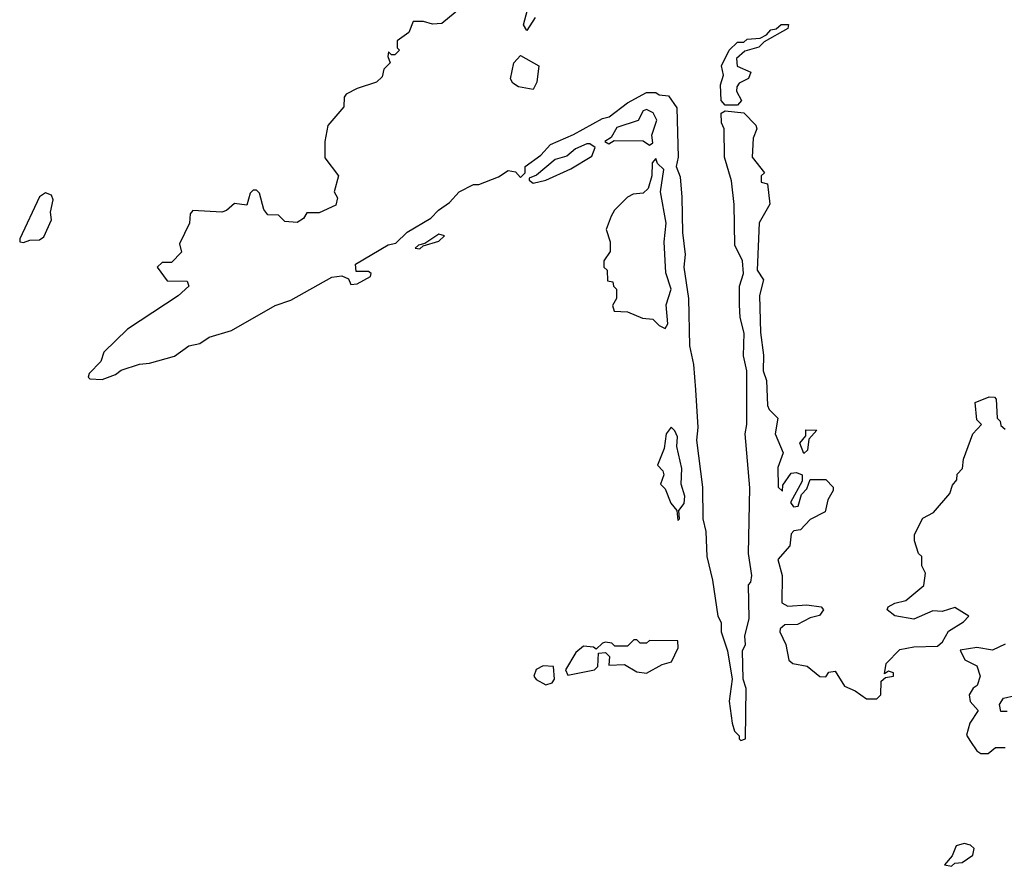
# Model space of a CAD drawing. Extents: x 2106670 to 2323771, y 35271 to 224896.
# Tile 139 of 256: x 2197702 to 2200833, y 135420 to 138112. Entities that reach past the tile are written whole.
import ezdxf

# ---------------------------------------------------------------- set-up
doc = ezdxf.new("R2010")
doc.units = 0

msp = doc.modelspace()

# ---------------------------------------------------------------- linework, layer by layer
at = {"layer": '0CON20XD'}
for points in [[(2199105, 138150), (2199045, 138100), (2199015, 138097.5), (2198986.1, 138106.1), (2198953.8, 138106.2), (2198939.3, 138070.7), (2198902.5, 138045), (2198902.5, 138022.5), (2198910, 138015), (2198895, 138000), (2198885, 138000), (2198875, 138010), (2198872.5, 137995), (2198880, 137975), (2198860, 137955), (2198855, 137930), (2198837, 137913), (2198775, 137893.3), (2198740, 137875), (2198733.8, 137865), (2198732.5, 137835), (2198682.5, 137775), (2198672.5, 137725), (2198673, 137673), (2198716, 137615), (2198702, 137565), (2198713.3, 137545), (2198707.7, 137522.3), (2198655, 137497.5), (2198615, 137497.5), (2198605, 137480), (2198585, 137467.5), (2198545, 137470), (2198525, 137490), (2198491.7, 137491.7), (2198478.3, 137508.3), (2198465, 137560), (2198455, 137570), (2198445, 137570), (2198435, 137560), (2198425, 137522.5), (2198385, 137527.5), (2198360, 137505), (2198345, 137500), (2198252.5, 137505), (2198244, 137495), (2198242.5, 137465), (2198210.7, 137399.3), (2198217, 137373), (2198185, 137340), (2198155, 137340), (2198140, 137325), (2198171.7, 137281.7), (2198235, 137280), (2198240, 137265), (2198206.1, 137233.9), (2198045, 137127.5), (2197970, 137055), (2197960, 137025), (2197923, 136987), (2197920, 136975), (2197925, 136970), (2197965, 136967.5), (2198006.7, 136983.3), (2198025, 136997.5), (2198083, 137017), (2198115, 137020), (2198195, 137042.5), (2198240, 137075), (2198275, 137082.5), (2198305, 137102.5), (2198375.9, 137124.1), (2198515, 137203.3), (2198565, 137220), (2198695, 137293.3), (2198727, 137297), (2198748.3, 137288.3), (2198755, 137270), (2198775, 137272.5), (2198817.5, 137295), (2198820, 137305), (2198811.7, 137311.7), (2198771.7, 137311.7), (2198770, 137335), (2198873.9, 137396.1), (2198898.3, 137401.7), (2198933.9, 137436.1), (2199009.3, 137480.7), (2199033.6, 137506.4), (2199069.3, 137530.7), (2199100, 137565), (2199145, 137587.5), (2199161.7, 137588.3), (2199225, 137612.5), (2199255, 137632.5), (2199278.3, 137628.3), (2199295, 137610), (2199310, 137625), (2199310, 137645), (2199359.3, 137680.7), (2199390, 137715), (2199463, 137747), (2199555, 137797.5), (2199577, 137803), (2199635, 137847.5), (2199695, 137880), (2199725, 137880), (2199735, 137873.3), (2199765, 137870), (2199791.2, 137831.2), (2199796.2, 137675), (2199790, 137645), (2199802.4, 137612.4), (2199808, 137548), (2199810, 137435), (2199818.5, 137365), (2199813.9, 137325), (2199828.2, 137225), (2199831.5, 137075), (2199844.6, 137015), (2199850.9, 136935), (2199858.9, 136815), (2199854.6, 136775), (2199872.9, 136625), (2199874.2, 136525), (2199884.2, 136485), (2199886.7, 136405), (2199905, 136330), (2199922.5, 136215), (2199932.5, 136195), (2199932.5, 136165), (2199952.5, 136105), (2199967.5, 136015), (2199957.5, 135945), (2199967.5, 135875), (2199975, 135850), (2199990, 135835), (2199990, 135825), (2199995, 135820), (2200010, 135825), (2200012.5, 135985), (2200002.5, 136015), (2200000, 136105), (2200010, 136125), (2200008.3, 136151.7), (2200021.7, 136208.3), (2200020, 136315), (2200027, 136323), (2200030, 136345), (2200020, 136415), (2200023.6, 136623.6), (2200008.6, 136795), (2200014, 136825), (2200014.3, 136995), (2200003.2, 137043.2), (2200005.5, 137115.5), (2199993.3, 137165), (2199991.1, 137205), (2199990.8, 137265), (2200003.3, 137305), (2200000, 137345), (2199976.5, 137395), (2199973.9, 137523.9), (2199965, 137600), (2199943.3, 137675), (2199942.5, 137765), (2199933.6, 137783.6), (2199932.5, 137815), (2199945, 137822.5), (2200005, 137816), (2200043, 137777)], [(2199341.7, 138118.3), (2199315, 138077.5), (2199304.2, 138095), (2199317.3, 138142.7)], [(2199985, 137840), (2199945, 137840), (2199932.5, 137855), (2199930, 137905), (2199940, 137935), (2199933.3, 137965), (2199957.5, 138015), (2199985, 138040), (2200005, 138040), (2200015, 138050), (2200057, 138053), (2200076.7, 138063.3), (2200090, 138080), (2200107, 138083), (2200123, 138097), (2200146.7, 138096.7), (2200145, 138083.3), (2200068.8, 138041.2), (2200052.5, 138025), (2200008, 138012), (2199981.2, 137988.8), (2199983.6, 137963.6), (2200026.7, 137945), (2200020, 137925), (2199990.3, 137909.7), (2199982, 137898), (2199981.2, 137885), (2199996.7, 137855), (2199985, 137840)], [(2199335, 137890), (2199288.3, 137898.3), (2199270.5, 137910.5), (2199263.3, 137923.3), (2199273.8, 137975), (2199295, 137997.5), (2199352.5, 137965), (2199346.7, 137913.3), (2199335, 137890)], [(2199705, 137712.5), (2199715, 137720), (2199712.5, 137745), (2199728.1, 137791.9), (2199716.1, 137816.1), (2199695, 137826.2), (2199685, 137822.5), (2199668.9, 137791.1), (2199601.2, 137768.8), (2199583, 137737), (2199562.5, 137725), (2199575, 137717.5), (2199592.5, 137727.5), (2199685, 137726.7), (2199705, 137712.5)], [(2200043, 137777), (2200046, 137765), (2200034, 137735), (2200031.2, 137675), (2200070, 137625), (2200060, 137615), (2200060, 137595), (2200080, 137590), (2200087.5, 137525), (2200053.9, 137466.1), (2200046.7, 137315), (2200066.7, 137285), (2200054.3, 137235), (2200057.3, 137117.3), (2200067.5, 137045), (2200065.7, 136995), (2200076.2, 136965), (2200080, 136885), (2200085, 136872.5), (2200112.5, 136845), (2200104, 136795), (2200130, 136735), (2200112.3, 136687.7), (2200113.8, 136625), (2200127.5, 136612.5), (2200128.3, 136631.7), (2200155, 136670), (2200171.7, 136671.7), (2200190, 136665), (2200190, 136645), (2200153, 136577), (2200162.5, 136562.5), (2200177.5, 136565), (2200188.3, 136601.7), (2200205, 136620), (2200215, 136650), (2200265, 136650), (2200288.8, 136625), (2200288.8, 136615), (2200271.2, 136585), (2200263, 136547), (2200215, 136522.5), (2200185, 136490), (2200163.8, 136486.2), (2200155, 136477.5), (2200151.2, 136438.8), (2200112.9, 136395), (2200126.9, 136345), (2200125, 136257.5), (2200145, 136246.7), (2200205, 136251.2), (2200250, 136245), (2200257.5, 136235), (2200245, 136217.5), (2200215, 136210), (2200175, 136189.2), (2200135, 136188), (2200120, 136175), (2200119.2, 136165), (2200138.6, 136125), (2200147.5, 136075), (2200160, 136065), (2200206, 136056), (2200246.7, 136023.3), (2200265, 136022.5), (2200275, 136037.5), (2200295, 136040), (2200325, 135992.5), (2200358.3, 135978.3), (2200395, 135952.5), (2200427, 135953), (2200440, 135965), (2200441.7, 136008.3), (2200455, 136020), (2200480, 136025), (2200480, 136035), (2200465, 136040), (2200451.7, 136031.7), (2200457.5, 136065), (2200500.7, 136109.3), (2200545, 136117.5), (2200620, 136120), (2200636.1, 136133.9), (2200655, 136167.5), (2200703, 136197), (2200720, 136215), (2200675, 136243.3), (2200635, 136230), (2200605, 136232.5), (2200545, 136205.8), (2200485, 136216.2), (2200460, 136235), (2200463.3, 136245), (2200485, 136256.7), (2200520, 136265), (2200577, 136313), (2200581.7, 136351.7), (2200570, 136375), (2200570, 136405), (2200560, 136415), (2200547.5, 136455), (2200547.5, 136475), (2200573.6, 136526.4), (2200607.5, 136545), (2200660, 136605), (2200668.3, 136631.7), (2200681.7, 136648.3), (2200683, 136667), (2200700, 136685), (2200702.5, 136715), (2200732.5, 136795), (2200760, 136825), (2200745, 136840), (2200740, 136895), (2200785, 136912.5), (2200801.7, 136911.7), (2200806.7, 136905), (2200810, 136845), (2200820, 136835), (2200821.7, 136821.7), (2200835, 136810)], [(2199335, 137592.5), (2199375, 137601.2), (2199455, 137637.5), (2199521.7, 137678.3), (2199532.5, 137705), (2199515, 137717.5), (2199505, 137717.5), (2199469.3, 137700.7), (2199441.7, 137678.3), (2199405, 137667.5), (2199345, 137617.5), (2199321.7, 137608.3), (2199321.7, 137601.7), (2199335, 137592.5)], [(2199755, 137130), (2199762.5, 137145), (2199757.8, 137205), (2199773.5, 137255), (2199756.7, 137306.7), (2199751.8, 137405), (2199757.3, 137465), (2199739.2, 137565), (2199750, 137635), (2199730, 137655), (2199725, 137670), (2199713, 137657), (2199712.5, 137615), (2199700, 137575), (2199685, 137560), (2199653, 137557), (2199635, 137547.5), (2199593.6, 137506.4), (2199583, 137487), (2199567.5, 137445), (2199580, 137405), (2199580, 137375), (2199560, 137345), (2199560, 137325), (2199570, 137315), (2199571.7, 137281.7), (2199588.3, 137278.3), (2199590, 137265), (2199600, 137255), (2199600, 137225), (2199587, 137203), (2199592.5, 137185), (2199635, 137182.5), (2199683, 137163), (2199715, 137160), (2199735, 137140), (2199755, 137130)], [(2197715, 137403.3), (2197735, 137411.2), (2197765, 137411.4), (2197778.9, 137421.1), (2197803.8, 137475), (2197800.3, 137499.7), (2197809.2, 137539.2), (2197803.6, 137553.6), (2197785, 137561.2), (2197765, 137548.8), (2197703.3, 137415), (2197702.5, 137405), (2197715, 137403.3)], [(2198975, 137383.3), (2198985, 137392.5), (2199035, 137407.5), (2199052.5, 137425), (2199035, 137430), (2198990, 137400), (2198970, 137395), (2198960, 137385), (2198975, 137383.3)], [(2199795, 136520), (2199800, 136525), (2199798.3, 136551.7), (2199815, 136573.3), (2199816.6, 136596.6), (2199805.8, 136635), (2199807.1, 136685), (2199791.2, 136755), (2199794, 136785), (2199785.8, 136805), (2199773.3, 136816.7), (2199757.5, 136795), (2199751.7, 136748.3), (2199730, 136695), (2199747, 136677), (2199750, 136665), (2199740, 136635), (2199755, 136620), (2199772.5, 136575), (2199791.7, 136551.7), (2199795, 136520)], [(2200195, 136732.5), (2200182.5, 136765), (2200201.7, 136788.3), (2200201.7, 136808.3), (2200236.7, 136806.7), (2200211.7, 136778.3), (2200207, 136743), (2200195, 136732.5)], [(2199445, 136027.5), (2199530, 136045), (2199540, 136055), (2199542.5, 136097.5), (2199565, 136100), (2199577.5, 136087.5), (2199575, 136060), (2199625, 136062), (2199665, 136038.6), (2199695, 136034.2), (2199745, 136061.2), (2199775, 136070), (2199796.2, 136115), (2199795, 136136.7), (2199705, 136137.5), (2199695, 136130), (2199675, 136130), (2199665, 136140), (2199655, 136140), (2199635, 136120), (2199595, 136120), (2199585, 136130), (2199565, 136132.5), (2199555, 136130), (2199535, 136110), (2199527, 136117), (2199495, 136120), (2199470.7, 136099.3), (2199437.5, 136045), (2199445, 136027.5)], [(2200835, 136126.7), (2200795, 136107.5), (2200745, 136116.2), (2200692.5, 136107.5), (2200707, 136077), (2200745, 136057.5), (2200756.2, 136025), (2200746.7, 135995), (2200733.6, 135986.4), (2200721.2, 135965), (2200723.9, 135943.9), (2200750, 135915), (2200723.3, 135875), (2200713, 135837), (2200725, 135816.7), (2200745, 135787.5), (2200758.3, 135778.3), (2200781.7, 135778.3), (2200805, 135797.5), (2200835, 135797.5)], [(2199375, 135997.5), (2199395, 136003.3), (2199402.5, 136015), (2199400, 136055), (2199367, 136057), (2199344, 136046), (2199336.7, 136025), (2199344.2, 136014.2), (2199375, 135997.5)], [(2200841.7, 135911.7), (2200821.7, 135911.7), (2200817.5, 135935), (2200830, 135955), (2200867, 135963)], [(2200665, 135420), (2200675, 135430), (2200698.3, 135431.7), (2200732.5, 135455), (2200736.4, 135476.4), (2200725, 135487.5), (2200705, 135492.5), (2200680, 135485), (2200667, 135453), (2200642.5, 135425), (2200665, 135420)]]:
    msp.add_lwpolyline(points, dxfattribs=at)

doc.saveas('drawing.dxf')
